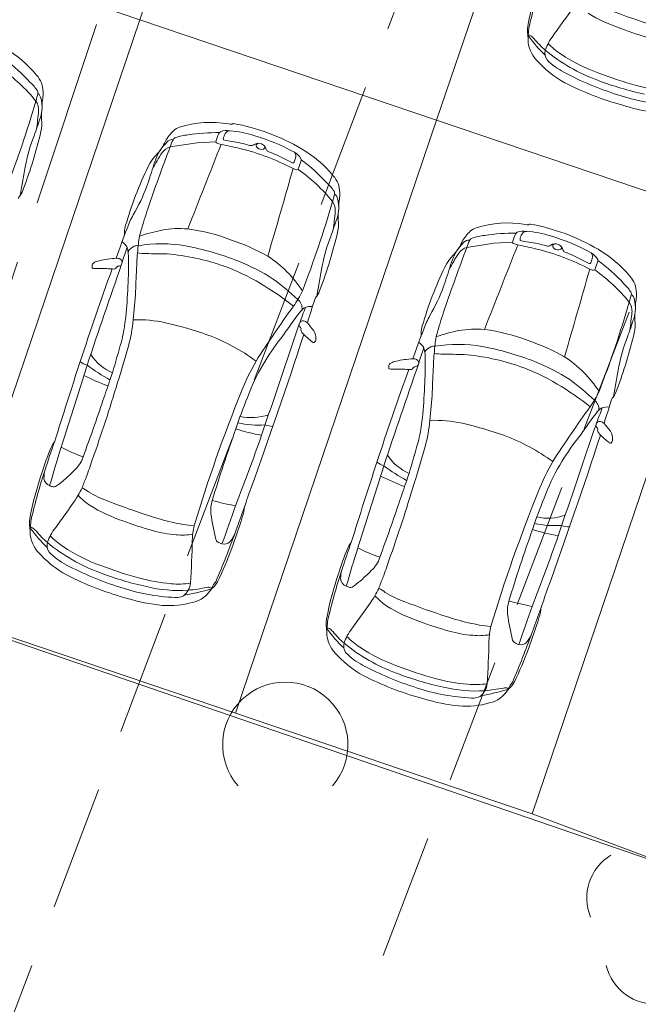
# Model space of a CAD drawing. Header units: metres. Extents: x 6541766 to 6542178, y 5894743 to 5895314.
# Tile 66 of 77: x 6541970.39 to 6541975.33, y 5895255.29 to 5895263.16. Entities that reach past the tile are written whole.
import ezdxf

# ---------------------------------------------------------------- set-up
doc = ezdxf.new("R2010")
doc.units = ezdxf.units.M
doc.linetypes.add('1.0_0.5', pattern=[1.5, 1, -0.5])
doc.linetypes.add('1.5_0.5', pattern=[2, 1.5, -0.5])
doc.layers.add('A-PZT', color=4, linetype='Continuous', lineweight=9)
doc.layers.add('IE - podklad', color=8, linetype='Continuous', lineweight=9)
doc.layers.add('jezdnia', color=7, linetype='Continuous')
doc.layers.add('zadrzewienie  zakrzewienie', color=7, linetype='Continuous')

# ---------------------------------------------------------------- blocks, each defined once
blk = doc.blocks.new('blok - podklad szary rfqfqw')
at = {"color": 8, "linetype": 'ByBlock', "lineweight": 9}
for p, q in [((6541971.5958, 5895262.1417), (6541971.8119, 5895262.1748)), ((6541971.8119, 5895262.1748), (6541971.9598, 5895262.1822)), ((6541974.1795, 5895261.3718), (6541974.3274, 5895261.3792)), ((6541973.9633, 5895261.3388), (6541974.1795, 5895261.3718))]:
    blk.add_line(p, q, dxfattribs=at)
for centre, radius, start, end in [((6541977.0018, 5895262.6301), 2.5968, 160.99762, 169.45622), ((6541978.7174, 5895262.1118), 4.3708, 161.5402, 166.94486), ((6541972.2232, 5895264.9789), 3.1096, 323.71621, 327.13784), ((6541975.6024, 5895264.309), 1.2892, 238.5622, 251.40132), ((6541977.0782, 5895268.367), 5.5008, 248.62684, 252.27423), ((6541907.6781, 5895310.9521), 82.3533, 324.417187, 324.507963), ((6541974.8757, 5895263.0679), 0.4286, 174.99882, 188.14176), ((6541975.1613, 5895262.9916), 0.71, 171.28598, 181.26541), ((6541975.257, 5895263.5914), 0.9808, 214.88439, 226.91669), ((6541974.4532, 5895263.0015), 0.0345, 54.08916, 90.88664), ((6541974.367, 5895262.8888), 0.1764, 41.95967, 52.85972), ((6541974.97, 5895262.7792), 0.405, 141.28713, 151.35243), ((6541976.1194, 5895265.5216), 2.6054, 249.13107, 254.62742), ((6541974.7141, 5895263.0127), 0.2652, 187.97992, 228.276), ((6541975.1556, 5895263.5528), 0.8546, 219.71395, 228.47647), ((6541975.0896, 5895262.7336), 0.5321, 153.21394, 159.82451), ((6541975.0123, 5895263.3451), 0.5507, 223.32182, 237.3813), ((6541969.7907, 5895262.1007), 0.9599, 39.74002, 59.71982), ((6541974.6767, 5895262.8895), 0.0908, 162.31353, 215.98839), ((6541975.4974, 5895264.0152), 1.4283, 230.50448, 249.94855), ((6541975.4814, 5895264.0287), 1.3797, 236.27448, 250.25048), ((6541969.4394, 5895261.7006), 1.4123, 42.60731, 53.77502), ((6541975.1129, 5895263.3404), 0.7792, 222.41746, 244.66155), ((6541974.9899, 5895263.2201), 0.5449, 224.79591, 242.3873), ((6541969.4599, 5895261.6454), 1.369, 39.03669, 54.86273), ((6541975.9361, 5895264.995), 2.5562, 242.03466, 252.49078), ((6541976.1424, 5895265.6799), 3.1578, 249.08563, 254.83706), ((6541970.2774, 5895262.4287), 0.3042, 31.97924, 48.52548), ((6541970.3811, 5895262.5794), 0.2001, 0.47638, 42.42489), ((6541975.9395, 5895265.1117), 2.6103, 249.08585, 257.65111), ((6541966.1291, 5895263.7329), 4.5618, 344.41941, 345.19858), ((6541970.5135, 5895262.5743), 0.0269, 345.46128, 35.41116), ((6541970.5083, 5895262.5205), 0.0565, 6.56544, 56.41618), ((6541970.1918, 5895262.5745), 0.3895, 352.90606, 0.96626), ((6541975.8863, 5895264.8984), 2.5185, 243.92844, 254.81677), ((6541975.6838, 5895263.9247), 1.3438, 254.13827, 265.40177), ((6541962.5292, 5895264.8031), 8.3171, 338.78882, 343.97899), ((6541970.4162, 5895262.4345), 0.1297, 356.9947, 34.35047), ((6541970.2964, 5895262.4596), 0.2764, 342.17561, 14.09079), ((6541971.0534, 5895262.4444), 0.4822, 170.21349, 176.31256), ((6541975.6803, 5895264.0874), 1.614, 251.45738, 267.37537), ((6541966.662, 5895262.8255), 3.9041, 352.00469, 354.15219), ((6541970.8332, 5895262.3898), 0.2652, 174.43295, 186.0042), ((6541975.6674, 5895263.9387), 1.5356, 253.32007, 263.95389), ((6541967.129, 5895263.4859), 3.6058, 339.62234, 342.05725), ((6541970.3413, 5895262.3258), 0.2309, 344.25993, 9.01435), ((6541971.9189, 5895261.5309), 0.806, 79.80576, 107.93425), ((6541972.0948, 5895262.5071), 0.1859, 259.70499, 266.69007), ((6541972.0828, 5895262.3359), 0.0144, 274.97663, 317.74613), ((6541972.099, 5895262.32), 0.00831, 80.0944, 131.64394), ((6541971.8067, 5895260.7091), 1.6455, 59.48385, 79.71641), ((6541966.8819, 5895263.1358), 3.7836, 339.46407, 346.66659), ((6541971.917, 5895261.9739), 0.4182, 134.78774, 149.36891), ((6541971.7056, 5895262.1785), 0.1242, 106.31028, 132.08343), ((6541971.9754, 5895260.715), 1.5405, 89.50703, 98.84838), ((6541972.2179, 5895262.1275), 0.2638, 152.90406, 168.03996), ((6541972.0132, 5895262.2322), 0.0338, 117.74854, 152.77186), ((6541972.0472, 5895262.1488), 0.1238, 77.97471, 113.74442), ((6541972.1307, 5895262.1887), 0.1125, 147.91706, 171.27031), ((6541972.0723, 5895262.2273), 0.0425, 88.99579, 150.18463), ((6541972.0076, 5895261.4237), 0.8487, 72.41689, 85.57581), ((6541971.8454, 5895261.7195), 1.4306, 159.07834, 168.8723), ((6541971.848, 5895261.8993), 0.3954, 134.71677, 152.01673), ((6541970.3758, 5895262.7866), 1.3248, 330.11566, 333.08915), ((6541971.6105, 5895262.1467), 0.0527, 81.86003, 140.53449), ((6541971.9145, 5895262.0512), 0.3313, 153.52485, 164.14839), ((6541971.6506, 5895262.1811), 0.0372, 110.4707, 151.41505), ((6541971.7728, 5895261.8235), 0.4151, 94.75597, 109.01206), ((6541971.9686, 5895262.181), 0.0088, 172.76704, 254.01963), ((6541972.1148, 5895262.5929), 0.4458, 250.52175, 255.38123), ((6541972.0303, 5895262.2048), 0.0108, 174.49739, 263.72439), ((6541972.2259, 5895263.1705), 0.9961, 258.60685, 262.08905), ((6541972.0039, 5895261.4645), 0.7243, 71.89777, 83.27164), ((6541971.835, 5895260.7475), 1.546, 60.87977, 73.89084), ((6541972.3003, 5895262.1069), 0.0632, 67.53453, 123.40724), ((6541972.3006, 5895262.1503), 0.02, 100.28788, 174.01906), ((6541972.3105, 5895262.1193), 0.048, 27.52786, 73.16338), ((6541984.2769, 5895257.2889), 13.578, 159.05907, 161.27545), ((6541972.9727, 5895261.1676), 1.7146, 147.24121, 152.34762), ((6541971.2345, 5895262.319), 0.348, 315.73634, 326.42545), ((6541971.6279, 5895262.028), 0.1182, 105.76462, 145.2232), ((6542310.3949, 5895128.1781), 363.952, 158.399375, 158.513649), ((6541970.4969, 5895254.9094), 7.4067, 77.08414, 78.27314), ((6541971.6736, 5895260.2217), 1.9662, 62.67295, 75.9051), ((6541972.2402, 5895262.195), 0.0435, 255.04165, 305.55766), ((6541972.3122, 5895262.1577), 0.0319, 189.56076, 232.01898), ((6541972.3244, 5895262.1728), 0.0514, 231.6454, 287.77938), ((6541972.3351, 5895262.1395), 0.0164, 287.7624, 27.75354), ((6541972.2024, 5895262.0581), 0.1722, 21.69566, 28.97128), ((6541972.3911, 5895262.1314), 0.0303, 198.60575, 245.04043), ((6541972.0629, 5895261.2358), 0.9237, 61.24927, 70.02834), ((6541972.532, 5895261.9923), 0.1194, 25.86571, 62.39629), ((6541972.5511, 5895262.0675), 0.0473, 340.92986, 40.16325), ((6541972.1583, 5895261.2978), 0.9599, 39.74002, 59.71982), ((6541973.7912, 5895260.8074), 2.6466, 152.90426, 163.87467), ((6541971.7835, 5895261.7949), 0.411, 136.8307, 147.97407), ((6541972.2573, 5895261.7358), 0.8349, 155.2904, 161.44166), ((6541972.8702, 5895262.6926), 0.7418, 240.70025, 246.2738), ((6541972.5753, 5895262.0223), 0.00955, 247.91697, 337.56255), ((6541972.4178, 5895262.0961), 0.1835, 335.03809, 346.1035), ((6541978.2457, 5895260.1256), 5.9201, 161.21938, 161.84487), ((6541972.6253, 5895262.0363), 0.0162, 342.94905, 29.60093), ((6541971.8069, 5895260.8976), 1.4123, 42.60731, 53.77502), ((6541986.4563, 5895258.9712), 16.2977, 169.30565, 170.17468), ((6541966.9567, 5895263.3778), 4.7145, 340.81001, 343.02646), ((6541914.7095, 5895278.2807), 60.1219, 343.56261, 344.257182), ((6541972.6146, 5895262.04), 0.0812, 241.7979, 263.99463), ((6541972.6072, 5895261.9726), 0.0134, 265.40197, 349.93896), ((6541971.8275, 5895260.8425), 1.369, 39.03669, 54.86273), ((6541972.6449, 5895261.6258), 0.3042, 31.97924, 48.52548), ((6541972.7486, 5895261.7764), 0.2001, 0.47638, 42.42489), ((6541970.2235, 5895261.8721), 0.2115, 325.49266, 342.48357), ((6541970.0361, 5895262.3372), 1.4644, 329.7245, 339.65808), ((6541972.8811, 5895261.7713), 0.0269, 345.46128, 35.41116), ((6541972.5594, 5895261.7715), 0.3895, 352.90606, 0.96626), ((6541970.4738, 5895261.688), 0.0996, 139.79773, 157.51278), ((6541964.8967, 5895264.0001), 8.3171, 338.78882, 343.97899), ((6541968.4967, 5895262.93), 4.5618, 344.41941, 345.19858), ((6541972.7838, 5895261.6315), 0.1297, 356.9947, 34.35047), ((6541972.8758, 5895261.7175), 0.0565, 6.56544, 56.41618), ((6541972.6639, 5895261.6567), 0.2764, 342.17561, 14.09079), ((6541973.421, 5895261.6414), 0.4822, 170.21349, 176.31256), ((6541976.7254, 5895259.8717), 5.597, 161.4995, 163.40944), ((6541969.0295, 5895262.0225), 3.9041, 352.00469, 354.15219), ((6541971.5189, 5895261.4387), 0.2895, 159.01072, 181.23986), ((6541971.8804, 5895261.2716), 0.6657, 150.54411, 160.86388), ((6541969.4965, 5895262.6829), 3.6058, 339.62234, 342.05725), ((6541972.7088, 5895261.5229), 0.2309, 344.25993, 9.01435), ((6541973.2007, 5895261.5868), 0.2652, 174.43295, 186.0042), ((6541976.8389, 5895259.3111), 5.9971, 158.6971, 161.12013), ((6541972.0615, 5895261.282), 0.7249, 164.98927, 174.42739), ((6541971.8813, 5895259.7919), 1.7212, 101.77918, 107.9165), ((6541971.6665, 5895260.7465), 0.743, 84.65373, 100.58975), ((6541971.535, 5895259.9676), 1.5319, 68.97699, 82.47028), ((6541969.2495, 5895262.3328), 3.7836, 339.46407, 346.66659), ((6541974.2845, 5895261.171), 0.4182, 134.78774, 149.36891), ((6541974.0732, 5895261.3756), 0.1242, 106.31028, 132.08343), ((6541974.2865, 5895260.7279), 0.806, 79.80576, 107.93425), ((6541974.3807, 5895261.4292), 0.0338, 117.74854, 152.77186), ((6541974.4148, 5895261.3458), 0.1238, 77.97471, 113.74442), ((6541974.4398, 5895261.4244), 0.0425, 88.99579, 150.18463), ((6541974.4624, 5895261.7042), 0.1859, 259.70499, 266.69007), ((6541974.3751, 5895260.6208), 0.8487, 72.41689, 85.57581), ((6541974.4504, 5895261.5329), 0.0144, 274.97663, 317.74613), ((6541974.4666, 5895261.517), 0.00831, 80.0944, 131.64394), ((6541974.1743, 5895259.9061), 1.6455, 59.48385, 79.71641), ((6541971.1682, 5895261.3018), 0.0912, 24.16037, 62.10183), ((6541971.519, 5895259.7421), 1.7494, 60.73325, 71.13871), ((6541974.213, 5895260.9165), 1.4306, 159.07834, 168.8723), ((6541972.7433, 5895261.9836), 1.3248, 330.11566, 333.08915), ((6541973.978, 5895261.3438), 0.0527, 81.86003, 140.53449), ((6541974.282, 5895261.2483), 0.3313, 153.52485, 164.14839), ((6541974.0181, 5895261.3782), 0.0372, 110.4707, 151.41505), ((6541974.1403, 5895261.0205), 0.4151, 94.75597, 109.01206), ((6541974.3429, 5895259.912), 1.5405, 89.50703, 98.84838), ((6541974.3361, 5895261.3781), 0.0088, 172.76704, 254.01963), ((6541974.5854, 5895261.3245), 0.2638, 152.90406, 168.03996), ((6541974.4983, 5895261.3858), 0.1125, 147.91706, 171.27031), ((6541974.3978, 5895261.4018), 0.0108, 174.49739, 263.72439), ((6541974.5934, 5895262.3675), 0.9961, 258.60685, 262.08905), ((6541974.3714, 5895260.6616), 0.7243, 71.89777, 83.27164), ((6541974.2025, 5895259.9445), 1.546, 60.87977, 73.89084), ((6541972.9117, 5895260.7287), 1.769, 159.8141, 164.03209), ((6541970.9641, 5895261.2545), 0.2995, 357.74661, 16.42663), ((6541971.3605, 5895261.2357), 0.1237, 115.18512, 145.04421), ((6541971.3341, 5895261.2809), 0.0718, 85.22645, 111.48359), ((6541973.7992, 5895261.0939), 2.4727, 173.99788, 177.68385), ((6541971.524, 5895260.2231), 1.1442, 80.26424, 99.25275), ((6541971.2491, 5895258.9341), 2.4617, 68.8879, 79.02974), ((6541986.6445, 5895256.4859), 13.578, 159.05907, 161.27545), ((6541973.6021, 5895261.516), 0.348, 315.73634, 326.42545), ((6541974.2155, 5895261.0963), 0.3954, 134.71677, 152.01673), ((6541973.9955, 5895261.225), 0.1182, 105.76462, 145.2232), ((6542312.7624, 5895127.3752), 363.952, 158.399375, 158.513649), ((6541974.4823, 5895261.7899), 0.4458, 250.52175, 255.38123), ((6541972.8645, 5895254.1065), 7.4067, 77.08414, 78.27314), ((6541974.0412, 5895259.4187), 1.9662, 62.67295, 75.9051), ((6541974.6077, 5895261.3921), 0.0435, 255.04165, 305.55766), ((6541974.6678, 5895261.3039), 0.0632, 67.53453, 123.40724), ((6541974.6681, 5895261.3473), 0.02, 100.28788, 174.01906), ((6541974.6797, 5895261.3547), 0.0319, 189.56076, 232.01898), ((6541974.6919, 5895261.3698), 0.0514, 231.6454, 287.77938), ((6541974.678, 5895261.3164), 0.048, 27.52786, 73.16338), ((6541974.7026, 5895261.3366), 0.0164, 287.7624, 27.75354), ((6541974.5699, 5895261.2551), 0.1722, 21.69566, 28.97128), ((6541974.7587, 5895261.3285), 0.0303, 198.60575, 245.04043), ((6541974.4304, 5895260.4329), 0.9237, 61.24927, 70.02834), ((6541974.5258, 5895260.4948), 0.9599, 39.74002, 59.71982), ((6541971.0487, 5895261.1115), 0.1219, 98.83084, 119.81536), ((6541971.1436, 5895260.8371), 0.4108, 96.32248, 106.04398), ((6541971.1867, 5895260.6553), 0.5968, 92.14374, 98.52193), ((6541971.1674, 5895261.1806), 0.0711, 67.48119, 92.3639), ((6541971.18, 5895261.2187), 0.0312, 334.53233, 62.10086), ((6541966.8856, 5895261.232), 4.3778, 353.69075, 0.14003), ((6541971.4008, 5895261.6831), 0.394, 260.33764, 270.44027), ((6541971.2397, 5895246.4981), 14.7919, 88.71758, 89.36434), ((6541971.4247, 5895259.497), 1.7952, 70.66658, 85.33197), ((6541971.4528, 5895259.5523), 1.812, 57.80073, 67.85565), ((6541971.8684, 5895260.4882), 0.9297, 32.7369, 57.03369), ((6541974.151, 5895260.9919), 0.411, 136.8307, 147.97407), ((6541975.3403, 5895260.3646), 1.7146, 147.24121, 152.34762), ((6541974.6249, 5895260.9328), 0.8349, 155.2904, 161.44166), ((6541975.2377, 5895261.8896), 0.7418, 240.70025, 246.2738), ((6541974.7853, 5895261.2931), 0.1835, 335.03809, 346.1035), ((6541974.8996, 5895261.1893), 0.1194, 25.86571, 62.39629), ((6541974.9187, 5895261.2645), 0.0473, 340.92986, 40.16325), ((6541980.6133, 5895259.3226), 5.9201, 161.21938, 161.84487), ((6541974.9929, 5895261.2333), 0.0162, 342.94905, 29.60093), ((6541974.1745, 5895260.0946), 1.4123, 42.60731, 53.77502), ((6541993.7775, 5895252.9677), 24.0839, 160.09607, 161.95802), ((6542024.897, 5895242.4569), 56.8682, 160.75051, 161.61062), ((6541971.0141, 5895261.185), 0.0425, 162.46603, 191.70985), ((6541970.9783, 5895261.1765), 0.00586, 181.65504, 275.78891), ((6541971.0111, 5895261.185), 0.0396, 125.4297, 161.152), ((6541971.0191, 5895262.5132), 1.3431, 268.28748, 269.56141), ((6541971.027, 5895259.51), 1.6602, 86.36172, 90.62718), ((6541971.1414, 5895261.1959), 0.0304, 252.66881, 330.23322), ((6541971.1886, 5895261.1612), 0.0286, 89.60133, 136.7781), ((6541971.1827, 5895261.2172), 0.0281, 282.55525, 334.82722), ((6541976.8294, 5895260.8533), 5.5114, 176.45828, 178.60783), ((6541971.4734, 5895259.6528), 1.6322, 58.92177, 70.47071), ((6541988.8239, 5895258.1683), 16.2977, 169.30565, 170.17468), ((6541976.1587, 5895260.0044), 2.6466, 152.90426, 163.87467), ((6541969.3242, 5895262.5749), 4.7145, 340.81001, 343.02646), ((6541917.0771, 5895277.4778), 60.1219, 343.56261, 344.257182), ((6541974.9428, 5895261.2193), 0.00955, 247.91697, 337.56255), ((6541974.9822, 5895261.2371), 0.0812, 241.7979, 263.99463), ((6541974.9748, 5895261.1696), 0.0134, 265.40197, 349.93896), ((6541974.195, 5895260.0395), 1.369, 39.03669, 54.86273), ((6541970.9143, 5895259.0785), 2.5081, 47.32532, 53.15329), ((6541975.1162, 5895260.9734), 0.2001, 0.47638, 42.42489), ((6541966.9973, 5895261.2475), 4.3302, 353.53814, 356.5543), ((6541971.1085, 5895259.0155), 2.3664, 51.58307, 59.32106), ((6541972.0353, 5895261.2712), 0.6759, 323.54987, 335.50896), ((6541972.591, 5895261.0692), 0.2115, 325.49266, 342.48357), ((6541972.4037, 5895261.5343), 1.4644, 329.7245, 339.65808), ((6541975.0125, 5895260.8228), 0.3042, 31.97924, 48.52548), ((6541972.5586, 5895260.8523), 0.0895, 352.91514, 51.54512), ((6541464.7121, 5895421.7872), 532.8968, 342.409089, 342.430217), ((6541972.8413, 5895260.8851), 0.0996, 139.79773, 157.51278), ((6541970.8642, 5895262.127), 4.5618, 344.41941, 345.19858), ((6541975.2486, 5895260.9684), 0.0269, 345.46128, 35.41116), ((6541975.2434, 5895260.9145), 0.0565, 6.56544, 56.41618), ((6541975.0315, 5895260.8537), 0.2764, 342.17561, 14.09079), ((6541975.7885, 5895260.8385), 0.4822, 170.21349, 176.31256), ((6541974.9269, 5895260.9685), 0.3895, 352.90606, 0.96626), ((6541979.9035, 5895255.5678), 9.042, 144.1012, 147.46043), ((6541973.7231, 5895259.9396), 1.4036, 140.02793, 145.81578), ((6541969.2086, 5895262.0424), 3.6618, 339.10083, 341.15823), ((6541972.6893, 5895260.8094), 0.0526, 106.73159, 142.69057), ((6541972.7137, 5895260.7662), 0.1015, 80.0491, 112.93363), ((6541979.0929, 5895259.0687), 5.597, 161.4995, 163.40944), ((6541967.2643, 5895263.1972), 8.3171, 338.78882, 343.97899), ((6541975.1513, 5895260.8286), 0.1297, 356.9947, 34.35047), ((6541969.9781, 5895260.9002), 1.2676, 345.60675, 353.23592), ((6541970.0888, 5895260.8709), 1.2162, 344.75879, 354.7737), ((6541971.338, 5895259.7141), 1.0467, 77.79352, 92.08466), ((6541972.6568, 5895260.7265), 0.0261, 81.76075, 132.74621), ((6541972.6485, 5895260.6965), 0.0571, 43.53701, 77.81505), ((6541974.248, 5895260.4686), 0.6657, 150.54411, 160.86388), ((6541971.8641, 5895261.88), 3.6058, 339.62234, 342.05725), ((6541971.397, 5895261.2196), 3.9041, 352.00469, 354.15219), ((6541975.0764, 5895260.7199), 0.2309, 344.25993, 9.01435), ((6541975.5682, 5895260.7838), 0.2652, 174.43295, 186.0042), ((6541970.8681, 5895257.7519), 3.0642, 70.3839, 76.96378), ((6542238.1134, 5895170.2214), 280.4904, 161.175516, 161.367053), ((6541970.0315, 5895262.4655), 3.0695, 322.92181, 325.53035), ((6541972.6534, 5895260.7216), 0.028, 120.7743, 215.92265), ((6541972.5511, 5895260.6464), 0.099, 28.94297, 36.4132), ((6541972.6173, 5895260.6853), 0.0223, 349.21668, 23.71812), ((6541972.6617, 5895260.6782), 0.0227, 172.60312, 211.86016), ((6541972.1142, 5895260.2174), 0.7747, 36.01422, 42.00305), ((6541972.6673, 5895260.6184), 0.0916, 352.26065, 36.54557), ((6541979.2064, 5895258.5081), 5.9971, 158.6971, 161.12013), ((6541973.8865, 5895260.6358), 0.2895, 159.01072, 181.23986), ((6541974.2489, 5895258.989), 1.7212, 101.77918, 107.9165), ((6541974.0341, 5895259.9436), 0.743, 84.65373, 100.58975), ((6541973.9025, 5895259.1646), 1.5319, 68.97699, 82.47028), ((6541971.3472, 5895259.1591), 1.5781, 53.72549, 69.61769), ((6541933.0832, 5895273.547), 41.629, 340.15378, 341.94072), ((6541974.1795, 5895259.3046), 2.1457, 142.36457, 149.18911), ((6541972.0769, 5895260.2046), 0.73, 36.80701, 39.23099), ((6541971.3786, 5895259.076), 2.0243, 48.22482, 50.67506), ((6541972.7201, 5895260.6088), 0.0381, 308.88812, 355.85933), ((6541974.4291, 5895260.4791), 0.7249, 164.98927, 174.42739), ((6541973.8866, 5895258.9391), 1.7494, 60.73325, 71.13871), ((6541971.617, 5895261.5298), 3.7836, 339.46407, 346.66659), ((6541976.5805, 5895260.1136), 1.4306, 159.07834, 168.8723), ((6541958.9267, 5895264.0016), 12.7457, 343.29118, 344.45156), ((6541964.3058, 5895262.464), 7.2146, 342.2099, 344.62581), ((6541972.7589, 5895260.6209), 0.0473, 228.03488, 242.63096), ((6541972.7403, 5895260.584), 0.00607, 238.26215, 307.2572), ((6541973.5357, 5895260.4988), 0.0912, 24.16037, 62.10183), ((6541975.2793, 5895259.9258), 1.769, 159.8141, 164.03209), ((6541973.3317, 5895260.4515), 0.2995, 357.74661, 16.42663), ((6541973.728, 5895260.4328), 0.1237, 115.18512, 145.04421), ((6541973.7016, 5895260.4779), 0.0718, 85.22645, 111.48359), ((6541976.1667, 5895260.2909), 2.4727, 173.99788, 177.68385), ((6541973.8916, 5895259.4201), 1.1442, 80.26424, 99.25275), ((6541973.6166, 5895258.1312), 2.4617, 68.8879, 79.02974), ((6541971.2943, 5895260.7005), 0.3971, 213.07923, 246.21949), ((6541973.5111, 5895260.0341), 0.4108, 96.32248, 106.04398), ((6541973.5543, 5895259.8523), 0.5968, 92.14374, 98.52193), ((6541973.5349, 5895260.3776), 0.0711, 67.48119, 92.3639), ((6541973.5475, 5895260.4157), 0.0312, 334.53233, 62.10086), ((6541969.2531, 5895260.429), 4.3778, 353.69075, 0.14003), ((6541973.7683, 5895260.8802), 0.394, 260.33764, 270.44027), ((6541973.6073, 5895245.6952), 14.7919, 88.71758, 89.36434), ((6541973.7922, 5895258.6941), 1.7952, 70.66658, 85.33197), ((6541974.2359, 5895259.6852), 0.9297, 32.7369, 57.03369), ((6542002.0312, 5895250.1237), 32.8129, 161.69992, 162.87689), ((6541971.0059, 5895260.599), 0.2146, 233.3895, 250.08808), ((6541966.3166, 5895261.7919), 4.8222, 341.69416, 343.18903), ((6541971.9351, 5895261.7557), 1.6882, 233.57867, 240.93852), ((6541973.7922, 5895259.5553), 1.7468, 149.90273, 158.67823), ((6541973.639, 5895259.6319), 1.5138, 149.34823, 160.37246), ((6541996.1451, 5895252.1647), 24.0839, 160.09607, 161.95802), ((6542027.2645, 5895241.6539), 56.8682, 160.75051, 161.61062), ((6541973.3817, 5895260.382), 0.0425, 162.46603, 191.70985), ((6541973.3459, 5895260.3735), 0.00586, 181.65504, 275.78891), ((6541973.3786, 5895260.382), 0.0396, 125.4297, 161.152), ((6541973.3866, 5895261.7102), 1.3431, 268.28748, 269.56141), ((6541973.4163, 5895260.3085), 0.1219, 98.83084, 119.81536), ((6541973.3945, 5895258.707), 1.6602, 86.36172, 90.62718), ((6541973.5089, 5895260.393), 0.0304, 252.66881, 330.23322), ((6541973.5562, 5895260.3582), 0.0286, 89.60133, 136.7781), ((6541973.5503, 5895260.4143), 0.0281, 282.55525, 334.82722), ((6541979.1969, 5895260.0504), 5.5114, 176.45828, 178.60783), ((6541973.841, 5895258.8498), 1.6322, 58.92177, 70.47071), ((6541973.8203, 5895258.7493), 1.812, 57.80073, 67.85565), ((6541991.1914, 5895257.3653), 16.2977, 169.30565, 170.17468), ((6541971.9531, 5895262.4437), 2.371, 243.8286, 248.87872), ((6541950.1721, 5895267.3577), 22.1066, 340.87803, 341.3275), ((6541983.3467, 5895256.201), 12.8938, 161.28986, 161.55739), ((6541973.2818, 5895258.2755), 2.5081, 47.32532, 53.15329), ((6542048.1517, 5895235.5003), 81.1328, 162.218438, 162.614439), ((6541959.38, 5895263.7705), 12.3068, 340.40152, 343.42465), ((6541973.4761, 5895258.2125), 2.3664, 51.58307, 59.32106), ((6541974.9585, 5895260.2662), 0.2115, 325.49266, 342.48357), ((6541983.6883, 5895255.5324), 12.4292, 157.99016, 163.24734), ((6541974.7083, 5895259.069), 2.7154, 156.7614, 162.42115), ((6541969.3648, 5895260.4445), 4.3302, 353.53814, 356.5543), ((6541974.4028, 5895260.4682), 0.6759, 323.54987, 335.50896), ((6541467.0797, 5895420.9842), 532.8968, 342.409089, 342.430217), ((6541975.2089, 5895260.0821), 0.0996, 139.79773, 157.51278), ((6541959.0293, 5895264.1081), 12.6747, 339.48969, 341.64097), ((6541982.271, 5895254.7648), 9.042, 144.1012, 147.46043), ((6541974.9262, 5895260.0494), 0.0895, 352.91514, 51.54512), ((6541971.5761, 5895261.2394), 3.6618, 339.10083, 341.15823), ((6541975.0568, 5895260.0065), 0.0526, 106.73159, 142.69057), ((6541975.0813, 5895259.9633), 0.1015, 80.0491, 112.93363), ((6541972.2421, 5895260.4036), 0.4241, 257.92761, 288.97543), ((6541976.0907, 5895259.1367), 1.4036, 140.02793, 145.81578), ((6541984.4391, 5895255.4909), 13.081, 160.35273, 162.99089), ((6541972.5281, 5895261.1238), 1.3006, 251.69471, 261.01063), ((6541972.2986, 5895260.6575), 0.7379, 257.23607, 274.20087), ((6541972.4269, 5895260.1293), 0.2206, 250.34154, 266.88431), ((6541972.3456, 5895260.0972), 1.2676, 345.60675, 353.23592), ((6541972.4563, 5895260.068), 1.2162, 344.75879, 354.7737), ((6541973.7056, 5895258.9112), 1.0467, 77.79352, 92.08466), ((6541973.2357, 5895256.949), 3.0642, 70.3839, 76.96378), ((6542240.4809, 5895169.4184), 280.4904, 161.175516, 161.367053), ((6541972.399, 5895261.6625), 3.0695, 322.92181, 325.53035), ((6541975.021, 5895259.9186), 0.028, 120.7743, 215.92265), ((6541974.9186, 5895259.8434), 0.099, 28.94297, 36.4132), ((6541974.9848, 5895259.8824), 0.0223, 349.21668, 23.71812), ((6541975.0244, 5895259.9235), 0.0261, 81.76075, 132.74621), ((6541975.0161, 5895259.8935), 0.0571, 43.53701, 77.81505), ((6541974.4818, 5895259.4144), 0.7747, 36.01422, 42.00305), ((6541953.1272, 5895266.5762), 20.3455, 338.96917, 340.66273), ((6541973.7148, 5895258.3561), 1.5781, 53.72549, 69.61769), ((6541935.4508, 5895272.744), 41.629, 340.15378, 341.94072), ((6541976.5471, 5895258.5017), 2.1457, 142.36457, 149.18911), ((6541975.0292, 5895259.8753), 0.0227, 172.60312, 211.86016), ((6541974.4445, 5895259.4016), 0.73, 36.80701, 39.23099), ((6541973.7461, 5895258.2731), 2.0243, 48.22482, 50.67506), ((6541975.0349, 5895259.8155), 0.0916, 352.26065, 36.54557), ((6541972.3142, 5895259.0173), 1.819, 156.59844, 163.18375), ((6541973.9839, 5895258.5404), 3.5372, 159.40416, 163.18471), ((6541982.4559, 5895256.0521), 12.2974, 162.53554, 164.02741), ((6541970.8319, 5895259.6546), 0.2056, 140.72566, 155.52932), ((6541971.2553, 5895260.7304), 1.1208, 241.78816, 251.54953), ((6541961.2942, 5895263.1986), 12.7457, 343.29118, 344.45156), ((6541966.6733, 5895261.661), 7.2146, 342.2099, 344.62581), ((6541975.1264, 5895259.8179), 0.0473, 228.03488, 242.63096), ((6541975.1078, 5895259.781), 0.00607, 238.26215, 307.2572), ((6541975.0876, 5895259.8059), 0.0381, 308.88812, 355.85933), ((6541970.6709, 5895259.7385), 0.2404, 312.31685, 342.75889), ((6541973.6619, 5895259.8975), 0.3971, 213.07923, 246.21949), ((6541969.0635, 5895260.2378), 2.0009, 338.51471, 342.69068), ((6542004.3988, 5895249.3208), 32.8129, 161.69992, 162.87689), ((6541973.3734, 5895259.7961), 0.2146, 233.3895, 250.08808), ((6541968.6842, 5895260.989), 4.8222, 341.69416, 343.18903), ((6541974.3026, 5895260.9527), 1.6882, 233.57867, 240.93852), ((6541976.1598, 5895258.7523), 1.7468, 149.90273, 158.67823), ((6541976.0066, 5895258.8289), 1.5138, 149.34823, 160.37246), ((6541973.0283, 5895258.6979), 2.5968, 160.99762, 169.45622), ((6541974.7439, 5895258.1797), 4.3708, 161.5402, 166.94486), ((6541970.8303, 5895259.4953), 0.2422, 163.60919, 180.3183), ((6541970.6561, 5895259.5004), 0.0683, 185.44512, 250.49876), ((6541969.8154, 5895260.5592), 1.4255, 309.01889, 315.53656), ((6541978.4002, 5895256.5855), 8.0247, 158.6654, 159.32583), ((6541974.3207, 5895261.6407), 2.371, 243.8286, 248.87872), ((6541985.7142, 5895255.3981), 12.8938, 161.28986, 161.55739), ((6541970.6815, 5895259.5351), 0.1101, 244.05228, 259.55671), ((6541970.6682, 5895259.4515), 0.0255, 254.88899, 296.04428), ((6541970.537, 5895259.6704), 0.2807, 300.48833, 308.80234), ((6541970.3592, 5895259.6556), 0.5834, 329.48768, 336.03007), ((6541970.6171, 5895258.907), 0.5809, 55.69008, 61.72417), ((6539967.7944, 5895971.5506), 2127.1906, 340.4308561, 340.4409631), ((6542050.5192, 5895234.6973), 81.1328, 162.218438, 162.614439), ((6541961.7475, 5895262.9676), 12.3068, 340.40152, 343.42465), ((6541952.5396, 5895266.5547), 22.1066, 340.87803, 341.3275), ((6541968.2497, 5895261.0468), 3.1096, 323.71621, 327.13784), ((6541971.2666, 5895259.7291), 0.5482, 222.39836, 235.5549), ((6541971.3625, 5895260.0601), 0.7924, 238.16566, 250.65411), ((6541986.0559, 5895254.7294), 12.4292, 157.99016, 163.24734), ((6541977.0758, 5895258.266), 2.7154, 156.7614, 162.42115), ((6541971.629, 5895260.3769), 1.2892, 238.5622, 251.40132), ((6541973.1047, 5895264.4349), 5.5008, 248.62684, 252.27423), ((6541972.2073, 5895259.2386), 0.288, 164.11737, 185.31096), ((6541972.7552, 5895262.5123), 3.2998, 255.52231, 258.85558), ((6542013.307, 5895244.3766), 43.8011, 160.11503, 160.53709), ((6541971.8125, 5895259.3052), 0.3781, 341.25642, 354.8754), ((6541961.3968, 5895263.3052), 12.6747, 339.48969, 341.64097), ((6541903.7047, 5895307.02), 82.3533, 324.417187, 324.507963), ((6541971.9799, 5895260.7762), 1.6739, 250.81743, 257.17548), ((6541974.1095, 5895259.5183), 2.2104, 187.96816, 193.41876), ((6541969.1296, 5895260.082), 3.1709, 338.82422, 343.54175), ((6541974.6096, 5895259.6006), 0.4241, 257.92761, 288.97543), ((6541970.9023, 5895259.1358), 0.4286, 174.99882, 188.14176), ((6541971.1879, 5895259.0594), 0.71, 171.28598, 181.26541), ((6541971.2835, 5895259.6593), 0.9808, 214.88439, 226.91669), ((6541970.4798, 5895259.0694), 0.0345, 54.08916, 90.88664), ((6541970.9966, 5895258.8471), 0.405, 141.28713, 151.35243), ((6541972.1459, 5895261.5895), 2.6054, 249.13107, 254.62742), ((6541971.8984, 5895260.3631), 1.2531, 256.61755, 264.88237), ((6541972.3464, 5895258.9847), 0.5748, 166.89201, 178.30963), ((6541974.6662, 5895259.8545), 0.7379, 257.23607, 274.20087), ((6541974.7944, 5895259.3263), 0.2206, 250.34154, 266.88431), ((6541970.7406, 5895259.0806), 0.2652, 187.97992, 228.276), ((6541970.3935, 5895258.9567), 0.1764, 41.95967, 52.85972), ((6541971.1821, 5895259.6207), 0.8546, 219.71395, 228.47647), ((6541971.1162, 5895258.8014), 0.5321, 153.21394, 159.82451), ((6541971.0388, 5895259.413), 0.5507, 223.32182, 237.3813), ((6541971.7, 5895259.9105), 0.8683, 253.62937, 266.28651), ((6541971.6934, 5895259.4503), 0.4094, 263.03131, 281.53638), ((6541965.3688, 5895261.5036), 7.1742, 336.76276, 340.09024), ((6541971.7623, 5895259.2126), 0.3833, 323.85951, 336.61844), ((6541986.8066, 5895254.6879), 13.081, 160.35273, 162.99089), ((6541955.4948, 5895265.7732), 20.3455, 338.96917, 340.66273), ((6541974.8957, 5895260.3209), 1.3006, 251.69471, 261.01063), ((6541970.7032, 5895258.9574), 0.0908, 162.31353, 215.98839), ((6541971.524, 5895260.083), 1.4283, 230.50448, 249.94855), ((6541971.5079, 5895260.0966), 1.3797, 236.27448, 250.25048), ((6541962.3421, 5895259.2279), 9.4326, 356.53533, 358.62562), ((6541971.9936, 5895259.0168), 0.036, 198.59644, 232.41767), ((6541972.0506, 5895259.1091), 0.1443, 236.84272, 253.1732), ((6541972.027, 5895259.0327), 0.0643, 253.55432, 314.1479), ((6541976.3515, 5895257.7374), 3.5372, 159.40416, 163.18471), ((6541973.1995, 5895258.8516), 0.2056, 140.72566, 155.52932), ((6541971.1394, 5895259.4083), 0.7792, 222.41746, 244.66155), ((6541971.0164, 5895259.288), 0.5449, 224.79591, 242.3873), ((6541969.2941, 5895259.9562), 2.9726, 334.30612, 339.93961), ((6541974.6818, 5895258.2143), 1.819, 156.59844, 163.18375), ((6541984.8235, 5895255.2492), 12.2974, 162.53554, 164.02741), ((6541973.6228, 5895259.9275), 1.1208, 241.78816, 251.54953), ((6541973.0384, 5895258.9355), 0.2404, 312.31685, 342.75889), ((6541971.9626, 5895261.0628), 2.5562, 242.03466, 252.49078), ((6541972.169, 5895261.7478), 3.1578, 249.08563, 254.83706), ((6541971.431, 5895259.4349), 2.0009, 338.51471, 342.69068), ((6541971.966, 5895261.1796), 2.6103, 249.08585, 257.65111), ((6541975.3959, 5895257.895), 2.5968, 160.99762, 169.45622), ((6541977.1114, 5895257.3767), 4.3708, 161.5402, 166.94486), ((6541973.1979, 5895258.6924), 0.2422, 163.60919, 180.3183), ((6541972.1829, 5895259.7562), 1.4255, 309.01889, 315.53656), ((6541971.9128, 5895260.9663), 2.5185, 243.92844, 254.81677), ((6541971.7103, 5895259.9926), 1.3438, 254.13827, 265.40177), ((6541971.6669, 5895259.7028), 1.1039, 256.42582, 273.76489), ((6541971.6623, 5895259.2355), 0.5854, 264.14329, 279.34525), ((6541971.6095, 5895258.6738), 0.1487, 307.80828, 353.82319), ((6541971.8458, 5895258.7302), 0.1416, 303.77659, 333.67631), ((6541971.6955, 5895258.7362), 0.2603, 331.63667, 337.25971), ((6541972.0056, 5895258.6032), 0.0772, 136.2281, 155.20743), ((6541971.9077, 5895258.6967), 0.0583, 316.4487, 336.0835), ((6541973.0236, 5895258.6975), 0.0683, 185.44512, 250.49876), ((6541973.049, 5895258.7321), 0.1101, 244.05228, 259.55671), ((6541972.9045, 5895258.8674), 0.2807, 300.48833, 308.80234), ((6541980.7677, 5895255.7825), 8.0247, 158.6654, 159.32583), ((6541971.7068, 5895260.1553), 1.614, 251.45738, 267.37537), ((6541971.6452, 5895258.6593), 0.117, 263.96107, 298.31), ((6541971.4012, 5895260.3693), 1.8331, 279.6208, 286.59036), ((6541971.6037, 5895260.0399), 1.4449, 275.38515, 281.34151), ((6541971.7299, 5895258.7232), 0.2239, 281.94032, 330.3808), ((6541971.8998, 5895258.5699), 0.0545, 69.8647, 102.61178), ((6541971.9034, 5895258.5835), 0.0406, 54.83854, 68.03289), ((6541973.0357, 5895258.6485), 0.0255, 254.88899, 296.04428), ((6541970.6173, 5895260.2438), 3.1096, 323.71621, 327.13784), ((6541972.7267, 5895258.8527), 0.5834, 329.48768, 336.03007), ((6541973.6342, 5895258.9261), 0.5482, 222.39836, 235.5549), ((6541972.9846, 5895258.1041), 0.5809, 55.69008, 61.72417), ((6541973.73, 5895259.2571), 0.7924, 238.16566, 250.65411), ((6539970.1619, 5895970.7476), 2127.1906, 340.4308561, 340.4409631), ((6541971.6939, 5895260.0066), 1.5356, 253.32007, 263.95389), ((6541971.5841, 5895259.1897), 0.712, 265.81705, 285.65297), ((6541973.9965, 5895259.574), 1.2892, 238.5622, 251.40132), ((6541975.4722, 5895263.6319), 5.5008, 248.62684, 252.27423), ((6541974.5749, 5895258.4356), 0.288, 164.11737, 185.31096), ((6541975.1228, 5895261.7094), 3.2998, 255.52231, 258.85558), ((6542015.6746, 5895243.5737), 43.8011, 160.11503, 160.53709), ((6541906.0722, 5895306.217), 82.3533, 324.417187, 324.507963), ((6541974.3475, 5895259.9733), 1.6739, 250.81743, 257.17548), ((6541976.4771, 5895258.7153), 2.2104, 187.96816, 193.41876), ((6541974.18, 5895258.5022), 0.3781, 341.25642, 354.8754), ((6541973.2698, 5895258.3328), 0.4286, 174.99882, 188.14176), ((6541973.5554, 5895258.2565), 0.71, 171.28598, 181.26541), ((6541974.5135, 5895260.7866), 2.6054, 249.13107, 254.62742), ((6541974.2659, 5895259.5601), 1.2531, 256.61755, 264.88237), ((6541974.714, 5895258.1817), 0.5748, 166.89201, 178.30963), ((6541971.4971, 5895259.2791), 3.1709, 338.82422, 343.54175), ((6541973.1082, 5895258.2776), 0.2652, 187.97992, 228.276), ((6541973.6511, 5895258.8563), 0.9808, 214.88439, 226.91669), ((6541972.8473, 5895258.2664), 0.0345, 54.08916, 90.88664), ((6541972.761, 5895258.1537), 0.1764, 41.95967, 52.85972), ((6541973.5496, 5895258.8178), 0.8546, 219.71395, 228.47647), ((6541973.4837, 5895257.9985), 0.5321, 153.21394, 159.82451), ((6541973.3641, 5895258.0441), 0.405, 141.28713, 151.35243), ((6541974.0675, 5895259.1075), 0.8683, 253.62937, 266.28651), ((6541974.0609, 5895258.6474), 0.4094, 263.03131, 281.53638), ((6541967.7363, 5895260.7006), 7.1742, 336.76276, 340.09024), ((6541974.1298, 5895258.4096), 0.3833, 323.85951, 336.61844), ((6541973.0708, 5895258.1544), 0.0908, 162.31353, 215.98839), ((6541973.8915, 5895259.2801), 1.4283, 230.50448, 249.94855), ((6541973.4064, 5895258.61), 0.5507, 223.32182, 237.3813), ((6541964.7096, 5895258.4249), 9.4326, 356.53533, 358.62562), ((6541974.3611, 5895258.2139), 0.036, 198.59644, 232.41767), ((6541974.4181, 5895258.3061), 0.1443, 236.84272, 253.1732), ((6541974.3946, 5895258.2298), 0.0643, 253.55432, 314.1479), ((6541973.507, 5895258.6053), 0.7792, 222.41746, 244.66155), ((6541973.384, 5895258.485), 0.5449, 224.79591, 242.3873), ((6541973.8755, 5895259.2936), 1.3797, 236.27448, 250.25048), ((6541971.6617, 5895259.1533), 2.9726, 334.30612, 339.93961), ((6541974.3301, 5895260.2599), 2.5562, 242.03466, 252.49078), ((6541974.3336, 5895260.3767), 2.6103, 249.08585, 257.65111), ((6541974.5365, 5895260.9448), 3.1578, 249.08563, 254.83706), ((6541974.2803, 5895260.1633), 2.5185, 243.92844, 254.81677), ((6541974.0778, 5895259.1896), 1.3438, 254.13827, 265.40177), ((6541974.0299, 5895258.4325), 0.5854, 264.14329, 279.34525), ((6541973.9771, 5895257.8709), 0.1487, 307.80828, 353.82319), ((6541974.2134, 5895257.9273), 0.1416, 303.77659, 333.67631), ((6541974.3732, 5895257.8002), 0.0772, 136.2281, 155.20743), ((6541974.2752, 5895257.8938), 0.0583, 316.4487, 336.0835), ((6541974.0743, 5895259.3523), 1.614, 251.45738, 267.37537), ((6541974.0344, 5895258.8999), 1.1039, 256.42582, 273.76489), ((6541973.7687, 5895259.5663), 1.8331, 279.6208, 286.59036), ((6541973.9713, 5895259.2369), 1.4449, 275.38515, 281.34151), ((6541974.0975, 5895257.9202), 0.2239, 281.94032, 330.3808), ((6541974.2674, 5895257.767), 0.0545, 69.8647, 102.61178), ((6541974.2709, 5895257.7805), 0.0406, 54.83854, 68.03289), ((6541974.0631, 5895257.9332), 0.2603, 331.63667, 337.25971), ((6541974.0615, 5895259.2037), 1.5356, 253.32007, 263.95389), ((6541973.9517, 5895258.3867), 0.712, 265.81705, 285.65297), ((6541974.0127, 5895257.8564), 0.117, 263.96107, 298.31)]:
    blk.add_arc(centre, radius, start, end, dxfattribs=at)
at = {"color": 8, "linetype": 'Continuous', "lineweight": 9}
for centre, radius, start, end in [((6541972.514, 5895257.367), 0.5, 318.85, 221.162), ((6541975.32, 5895256.144), 0.4, 121.308, 202.548), ((6541975.465, 5895255.696), 0.4, 193.221, 274.871)]:
    blk.add_arc(centre, radius, start, end, dxfattribs=at)
at = {"layer": 'A-PZT', "color": 8, "lineweight": 9}
for p, q in [((6541971.3538, 5895263.157), (6541972.9597, 5895267.8921)), ((6541972.9597, 5895267.8921), (6541971.3538, 5895263.157)), ((6541973.7213, 5895262.3541), (6541975.3272, 5895267.0891)), ((6541975.3272, 5895267.0891), (6541973.7213, 5895262.3541)), ((6541977.6948, 5895266.2862), (6541974.4829, 5895256.816)), ((6541968.9862, 5895263.96), (6541971.3538, 5895263.157)), ((6541971.3538, 5895263.157), (6541968.9862, 5895263.96)), ((6541969.7478, 5895258.4219), (6541971.3538, 5895263.157)), ((6541971.3538, 5895263.157), (6541969.7478, 5895258.4219)), ((6541971.3538, 5895263.157), (6541973.7213, 5895262.3541)), ((6541973.7213, 5895262.3541), (6541971.3538, 5895263.157)), ((6541972.1154, 5895257.619), (6541973.7213, 5895262.3541)), ((6541973.7213, 5895262.3541), (6541972.1154, 5895257.619)), ((6541973.7213, 5895262.3541), (6541976.0888, 5895261.5511)), ((6541976.0888, 5895261.5511), (6541973.7213, 5895262.3541)), ((6541974.4829, 5895256.816), (6541976.0888, 5895261.5511)), ((6541964.9406, 5895260.0523), (6541975.9039, 5895256.2831)), ((6541969.7478, 5895258.4219), (6541972.1154, 5895257.619)), ((6541972.1154, 5895257.619), (6541974.4829, 5895256.816)), ((6541974.4829, 5895256.816), (6541975.9039, 5895256.2831))]:
    blk.add_line(p, q, dxfattribs=at)
at = {"layer": 'jezdnia', "color": 8, "linetype": '1.5_0.5', "lineweight": 9}
blk.add_line((6541965.49, 5895246.51), (6541971.47, 5895264.51), dxfattribs=at)
at = {"layer": 'zadrzewienie  zakrzewienie', "color": 8, "linetype": '1.0_0.5', "lineweight": 9}
for p, q in [((6541956.29, 5895218.21), (6541980.66, 5895282.38)), ((6541983.29, 5895281.84), (6541958.91, 5895218.05)), ((6541983.29, 5895281.84), (6541958.91, 5895218.05))]:
    blk.add_line(p, q, dxfattribs=at)

msp = doc.modelspace()

# ---------------------------------------------------------------- block references
at = {"layer": 'IE - podklad'}
msp.add_blockref('blok - podklad szary rfqfqw', (0, 0), dxfattribs=at)

doc.saveas('drawing.dxf')
